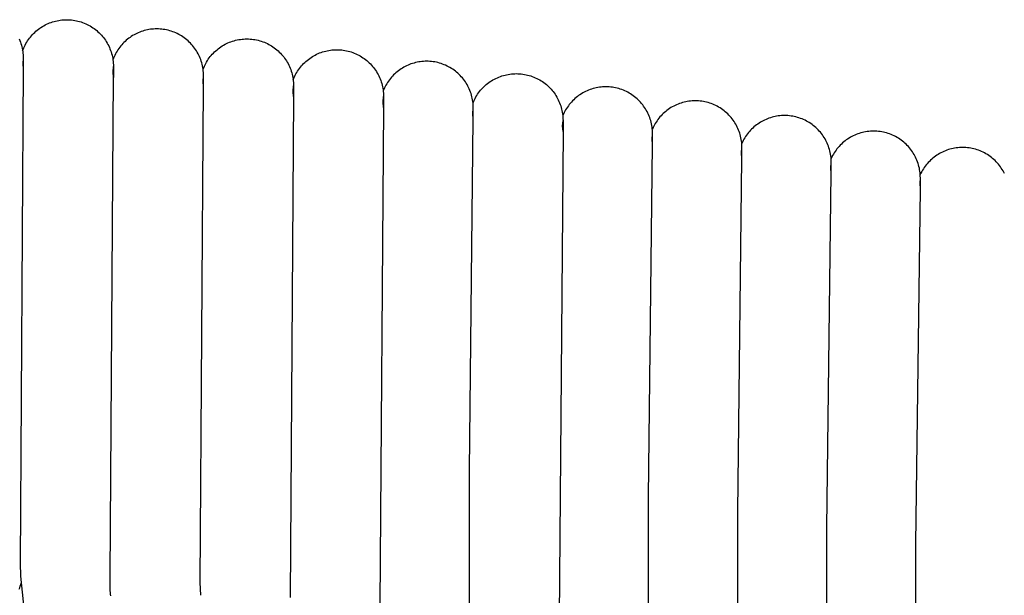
# Model space of a CAD drawing. Header units: millimetres. Extents: x 5000 to 6727, y 0 to 1679.
# Tile 35 of 106: x 5443 to 5532, y 689 to 741. Entities that reach past the tile are written whole.
import ezdxf

# ---------------------------------------------------------------- set-up
doc = ezdxf.new("R2010")
doc.units = ezdxf.units.MM
doc.layers.add('Archiv', color=18, linetype='Continuous', true_color=0x000000)
doc.layers.add('Make2D$Sichtbar$Kurven', color=18, linetype='Continuous', true_color=0x000000)

msp = doc.modelspace()

# ---------------------------------------------------------------- linework, layer by layer
at = {"layer": 'Archiv'}
for p, q in [((5453.785, 740.222), (5453.651, 740.167)), ((5453.92, 740.273), (5453.785, 740.222)), ((5454.057, 740.318), (5453.92, 740.273)), ((5454.196, 740.36), (5454.057, 740.318)), ((5454.336, 740.396), (5454.196, 740.36)), ((5454.477, 740.428), (5454.336, 740.396)), ((5454.619, 740.455), (5454.477, 740.428)), ((5454.762, 740.477), (5454.619, 740.455)), ((5454.905, 740.494), (5454.762, 740.477)), ((5455.049, 740.506), (5454.905, 740.494)), ((5455.194, 740.514), (5455.049, 740.506)), ((5455.338, 740.516), (5455.194, 740.514)), ((5455.486, 740.513), (5455.338, 740.516)), ((5455.634, 740.506), (5455.486, 740.513)), ((5455.782, 740.493), (5455.634, 740.506)), ((5455.929, 740.475), (5455.782, 740.493)), ((5456.076, 740.451), (5455.929, 740.475)), ((5456.222, 740.423), (5456.076, 740.451)), ((5456.366, 740.39), (5456.222, 740.423)), ((5456.509, 740.351), (5456.366, 740.39)), ((5456.651, 740.308), (5456.509, 740.351)), ((5456.792, 740.26), (5456.651, 740.308)), ((5456.93, 740.207), (5456.792, 740.26)), ((5457.067, 740.149), (5456.93, 740.207)), ((5442.804, 739.597), (5442.862, 739.461)), ((5442.862, 739.461), (5442.915, 739.322)), ((5442.915, 739.322), (5442.963, 739.182)), ((5452.447, 739.381), (5452.342, 739.281)), ((5452.554, 739.477), (5452.447, 739.381)), ((5452.665, 739.57), (5452.554, 739.477)), ((5452.779, 739.659), (5452.665, 739.57)), ((5452.896, 739.744), (5452.779, 739.659)), ((5453.015, 739.825), (5452.896, 739.744)), ((5453.138, 739.902), (5453.015, 739.825)), ((5453.263, 739.975), (5453.138, 739.902)), ((5453.39, 740.043), (5453.263, 739.975)), ((5453.52, 740.107), (5453.39, 740.043)), ((5453.651, 740.167), (5453.52, 740.107)), ((5457.201, 740.086), (5457.067, 740.149)), ((5457.333, 740.019), (5457.201, 740.086)), ((5457.463, 739.947), (5457.333, 740.019)), ((5457.59, 739.87), (5457.463, 739.947)), ((5457.714, 739.79), (5457.59, 739.87)), ((5457.836, 739.704), (5457.714, 739.79)), ((5457.954, 739.615), (5457.836, 739.704)), ((5458.07, 739.522), (5457.954, 739.615)), ((5458.182, 739.424), (5458.07, 739.522)), ((5458.29, 739.323), (5458.182, 739.424)), ((5458.395, 739.218), (5458.29, 739.323)), ((5461.95, 739.3), (5462.087, 739.353)), ((5462.087, 739.353), (5462.227, 739.4)), ((5462.227, 739.4), (5462.368, 739.443)), ((5462.368, 739.443), (5462.511, 739.481)), ((5462.511, 739.481), (5462.654, 739.514)), ((5462.654, 739.514), (5462.799, 739.542)), ((5462.799, 739.542), (5462.945, 739.565)), ((5462.945, 739.565), (5463.091, 739.583)), ((5463.091, 739.583), (5463.238, 739.596)), ((5463.238, 739.596), (5463.386, 739.604)), ((5463.386, 739.604), (5463.533, 739.606)), ((5463.533, 739.606), (5463.681, 739.604)), ((5463.681, 739.604), (5463.83, 739.596)), ((5463.83, 739.596), (5463.977, 739.583)), ((5463.977, 739.583), (5464.125, 739.565)), ((5464.125, 739.565), (5464.271, 739.542)), ((5464.271, 739.542), (5464.417, 739.513)), ((5464.417, 739.513), (5464.561, 739.48)), ((5464.561, 739.48), (5464.704, 739.442)), ((5464.704, 739.442), (5464.846, 739.398)), ((5464.846, 739.398), (5464.987, 739.35)), ((5464.987, 739.35), (5465.125, 739.297)), ((5442.963, 739.182), (5443.007, 739.04)), ((5443.007, 739.04), (5443.045, 738.897)), ((5443.045, 738.897), (5443.078, 738.752)), ((5443.078, 738.752), (5443.107, 738.607)), ((5443.107, 738.607), (5443.13, 738.46)), ((5443.13, 738.46), (5443.148, 738.313)), ((5451.716, 738.489), (5451.642, 738.365)), ((5451.794, 738.611), (5451.716, 738.489)), ((5451.875, 738.73), (5451.794, 738.611)), ((5451.961, 738.847), (5451.875, 738.73)), ((5452.051, 738.96), (5451.961, 738.847)), ((5452.144, 739.07), (5452.051, 738.96)), ((5452.242, 739.177), (5452.144, 739.07)), ((5452.342, 739.281), (5452.242, 739.177)), ((5458.496, 739.11), (5458.395, 739.218)), ((5458.594, 738.998), (5458.496, 739.11)), ((5458.687, 738.883), (5458.594, 738.998)), ((5458.776, 738.764), (5458.687, 738.883)), ((5458.861, 738.643), (5458.776, 738.764)), ((5458.942, 738.518), (5458.861, 738.643)), ((5459.019, 738.391), (5458.942, 738.518)), ((5460.489, 738.322), (5460.594, 738.426)), ((5460.594, 738.426), (5460.702, 738.526)), ((5460.702, 738.526), (5460.814, 738.623)), ((5460.814, 738.623), (5460.929, 738.715)), ((5460.929, 738.715), (5461.047, 738.803)), ((5461.047, 738.803), (5461.168, 738.887)), ((5461.168, 738.887), (5461.292, 738.967)), ((5461.292, 738.967), (5461.419, 739.043)), ((5461.419, 739.043), (5461.548, 739.114)), ((5461.548, 739.114), (5461.68, 739.181)), ((5461.68, 739.181), (5461.814, 739.243)), ((5461.814, 739.243), (5461.95, 739.3)), ((5465.125, 739.297), (5465.262, 739.239)), ((5465.262, 739.239), (5465.396, 739.176)), ((5465.396, 739.176), (5465.528, 739.109)), ((5465.528, 739.109), (5465.658, 739.037)), ((5465.658, 739.037), (5465.785, 738.96)), ((5465.785, 738.96), (5465.91, 738.88)), ((5465.91, 738.88), (5466.031, 738.795)), ((5466.031, 738.795), (5466.15, 738.705)), ((5466.15, 738.705), (5466.265, 738.612)), ((5466.265, 738.612), (5466.377, 738.515)), ((5466.377, 738.515), (5466.485, 738.413)), ((5466.485, 738.413), (5466.59, 738.309)), ((5470.284, 738.374), (5470.422, 738.421)), ((5470.422, 738.421), (5470.562, 738.464)), ((5470.562, 738.464), (5470.704, 738.501)), ((5470.704, 738.501), (5470.846, 738.534)), ((5470.846, 738.534), (5470.99, 738.561)), ((5470.99, 738.561), (5471.135, 738.584)), ((5471.135, 738.584), (5471.28, 738.601)), ((5471.28, 738.601), (5471.426, 738.614)), ((5471.426, 738.614), (5471.572, 738.621)), ((5471.572, 738.621), (5471.718, 738.624)), ((5471.718, 738.624), (5471.867, 738.621)), ((5471.867, 738.621), (5472.015, 738.614)), ((5472.015, 738.614), (5472.162, 738.601)), ((5472.162, 738.601), (5472.31, 738.583)), ((5472.31, 738.583), (5472.456, 738.559)), ((5472.456, 738.559), (5472.602, 738.531)), ((5472.602, 738.531), (5472.746, 738.498)), ((5472.746, 738.498), (5472.89, 738.459)), ((5472.89, 738.459), (5473.031, 738.416)), ((5473.031, 738.416), (5473.172, 738.368)), ((5443.148, 738.313), (5443.161, 738.165)), ((5443.161, 738.165), (5443.169, 738.017)), ((5443.169, 738.017), (5443.171, 737.869)), ((5443.171, 737.869), (5443.171, 737.868)), ((5443.171, 737.868), (5443.171, 736.865)), ((5451.392, 737.844), (5451.341, 737.709)), ((5451.448, 737.978), (5451.392, 737.844)), ((5451.508, 738.109), (5451.448, 737.978)), ((5451.573, 738.238), (5451.508, 738.109)), ((5451.642, 738.365), (5451.573, 738.238)), ((5459.09, 738.261), (5459.019, 738.391)), ((5459.158, 738.129), (5459.09, 738.261)), ((5459.221, 737.995), (5459.158, 738.129)), ((5459.278, 737.858), (5459.221, 737.995)), ((5459.332, 737.72), (5459.278, 737.858)), ((5459.38, 737.58), (5459.332, 737.72)), ((5459.423, 737.438), (5459.38, 737.58)), ((5459.865, 737.503), (5459.942, 737.629)), ((5459.942, 737.629), (5460.023, 737.752)), ((5460.023, 737.752), (5460.108, 737.872)), ((5460.108, 737.872), (5460.197, 737.99)), ((5460.197, 737.99), (5460.291, 738.104)), ((5460.291, 738.104), (5460.388, 738.215)), ((5460.388, 738.215), (5460.489, 738.322)), ((5466.59, 738.309), (5466.691, 738.2)), ((5466.691, 738.2), (5466.789, 738.088)), ((5466.789, 738.088), (5466.882, 737.973)), ((5466.882, 737.973), (5466.971, 737.854)), ((5466.971, 737.854), (5467.056, 737.733)), ((5467.056, 737.733), (5467.137, 737.608)), ((5467.137, 737.608), (5467.214, 737.481)), ((5468.798, 737.462), (5468.906, 737.56)), ((5468.906, 737.56), (5469.017, 737.655)), ((5469.017, 737.655), (5469.132, 737.746)), ((5469.132, 737.746), (5469.25, 737.833)), ((5469.25, 737.833), (5469.37, 737.916)), ((5469.37, 737.916), (5469.493, 737.995)), ((5469.493, 737.995), (5469.619, 738.07)), ((5469.619, 738.07), (5469.748, 738.14)), ((5469.748, 738.14), (5469.879, 738.205)), ((5469.879, 738.205), (5470.012, 738.266)), ((5470.012, 738.266), (5470.147, 738.323)), ((5470.147, 738.323), (5470.284, 738.374)), ((5473.172, 738.368), (5473.31, 738.314)), ((5473.31, 738.314), (5473.447, 738.256)), ((5473.447, 738.256), (5473.581, 738.194)), ((5473.581, 738.194), (5473.713, 738.126)), ((5473.713, 738.126), (5473.843, 738.055)), ((5473.843, 738.055), (5473.97, 737.978)), ((5473.97, 737.978), (5474.095, 737.897)), ((5474.095, 737.897), (5474.216, 737.812)), ((5474.216, 737.812), (5474.335, 737.723)), ((5474.335, 737.723), (5474.45, 737.63)), ((5474.45, 737.63), (5474.562, 737.532)), ((5474.562, 737.532), (5474.67, 737.431)), ((5479.314, 737.53), (5479.17, 737.507)), ((5479.458, 737.547), (5479.314, 737.53)), ((5479.603, 737.559), (5479.458, 737.547)), ((5479.748, 737.567), (5479.603, 737.559)), ((5479.893, 737.569), (5479.748, 737.567)), ((5480.041, 737.567), (5479.893, 737.569)), ((5480.189, 737.559), (5480.041, 737.567)), ((5480.337, 737.546), (5480.189, 737.559)), ((5480.484, 737.528), (5480.337, 737.546)), ((5480.631, 737.505), (5480.484, 737.528)), ((5443.171, 736.865), (5442.884, 691.887)), ((5459.462, 737.294), (5459.423, 737.438)), ((5459.495, 737.15), (5459.462, 737.294)), ((5459.523, 737.004), (5459.495, 737.15)), ((5459.547, 736.858), (5459.523, 737.004)), ((5459.565, 736.711), (5459.547, 736.858)), ((5459.549, 736.837), (5459.603, 736.975)), ((5459.578, 736.563), (5459.565, 736.711)), ((5459.603, 736.975), (5459.662, 737.11)), ((5459.662, 737.11), (5459.725, 737.243)), ((5459.725, 737.243), (5459.793, 737.374)), ((5459.793, 737.374), (5459.865, 737.503)), ((5467.214, 737.481), (5467.286, 737.352)), ((5467.286, 737.352), (5467.353, 737.219)), ((5467.353, 737.219), (5467.416, 737.085)), ((5467.416, 737.085), (5467.474, 736.948)), ((5467.474, 736.948), (5467.527, 736.81)), ((5467.527, 736.81), (5467.575, 736.67)), ((5467.575, 736.67), (5467.618, 736.528)), ((5468.068, 736.551), (5468.145, 736.675)), ((5468.145, 736.675), (5468.227, 736.797)), ((5468.227, 736.797), (5468.312, 736.916)), ((5468.312, 736.916), (5468.402, 737.031)), ((5468.402, 737.031), (5468.495, 737.144)), ((5468.495, 737.144), (5468.592, 737.253)), ((5468.592, 737.253), (5468.693, 737.359)), ((5468.693, 737.359), (5468.798, 737.462)), ((5474.67, 737.431), (5474.775, 737.326)), ((5474.775, 737.326), (5474.876, 737.218)), ((5474.876, 737.218), (5474.974, 737.106)), ((5474.974, 737.106), (5475.067, 736.991)), ((5475.067, 736.991), (5475.156, 736.872)), ((5475.156, 736.872), (5475.242, 736.751)), ((5475.242, 736.751), (5475.322, 736.626)), ((5475.322, 736.626), (5475.399, 736.499)), ((5477.324, 736.705), (5477.21, 736.615)), ((5477.441, 736.791), (5477.324, 736.705)), ((5477.561, 736.873), (5477.441, 736.791)), ((5477.684, 736.95), (5477.561, 736.873)), ((5477.809, 737.024), (5477.684, 736.95)), ((5477.937, 737.093), (5477.809, 737.024)), ((5478.067, 737.157), (5477.937, 737.093)), ((5478.199, 737.217), (5478.067, 737.157)), ((5478.333, 737.273), (5478.199, 737.217)), ((5478.469, 737.324), (5478.333, 737.273)), ((5478.607, 737.37), (5478.469, 737.324)), ((5478.746, 737.412), (5478.607, 737.37)), ((5478.886, 737.448), (5478.746, 737.412)), ((5479.028, 737.48), (5478.886, 737.448)), ((5479.17, 737.507), (5479.028, 737.48)), ((5480.776, 737.476), (5480.631, 737.505)), ((5480.921, 737.443), (5480.776, 737.476)), ((5481.064, 737.405), (5480.921, 737.443)), ((5481.206, 737.361), (5481.064, 737.405)), ((5481.346, 737.313), (5481.206, 737.361)), ((5481.485, 737.26), (5481.346, 737.313)), ((5481.621, 737.202), (5481.485, 737.26)), ((5481.756, 737.139), (5481.621, 737.202)), ((5481.888, 737.072), (5481.756, 737.139)), ((5482.018, 737), (5481.888, 737.072)), ((5482.145, 736.924), (5482.018, 737)), ((5482.269, 736.843), (5482.145, 736.924)), ((5482.391, 736.758), (5482.269, 736.843)), ((5482.509, 736.668), (5482.391, 736.758)), ((5482.624, 736.575), (5482.509, 736.668)), ((5451.088, 690.673), (5451.384, 736.207)), ((5459.585, 736.415), (5459.578, 736.563)), ((5459.588, 736.266), (5459.585, 736.415)), ((5459.588, 735.263), (5459.588, 736.266)), ((5459.588, 736.266), (5459.588, 736.266)), ((5467.618, 736.528), (5467.657, 736.384)), ((5467.657, 736.384), (5467.69, 736.24)), ((5467.69, 736.24), (5467.718, 736.094)), ((5467.718, 736.094), (5467.742, 735.948)), ((5467.742, 735.948), (5467.76, 735.801)), ((5467.749, 735.893), (5467.804, 736.029)), ((5467.76, 735.801), (5467.773, 735.653)), ((5467.804, 736.029), (5467.863, 736.163)), ((5467.863, 736.163), (5467.927, 736.295)), ((5467.927, 736.295), (5467.995, 736.424)), ((5467.995, 736.424), (5468.068, 736.551)), ((5475.399, 736.499), (5475.471, 736.369)), ((5475.471, 736.369), (5475.538, 736.237)), ((5475.538, 736.237), (5475.601, 736.103)), ((5475.601, 736.103), (5475.659, 735.966)), ((5475.659, 735.966), (5475.712, 735.828)), ((5475.712, 735.828), (5475.76, 735.687)), ((5476.42, 735.769), (5476.338, 735.649)), ((5476.505, 735.886), (5476.42, 735.769)), ((5476.595, 736), (5476.505, 735.886)), ((5476.689, 736.111), (5476.595, 736)), ((5476.786, 736.219), (5476.689, 736.111)), ((5476.887, 736.324), (5476.786, 736.219)), ((5476.991, 736.425), (5476.887, 736.324)), ((5477.099, 736.522), (5476.991, 736.425)), ((5477.21, 736.615), (5477.099, 736.522)), ((5482.736, 736.478), (5482.624, 736.575)), ((5482.845, 736.377), (5482.736, 736.478)), ((5482.95, 736.272), (5482.845, 736.377)), ((5483.051, 736.163), (5482.95, 736.272)), ((5483.148, 736.051), (5483.051, 736.163)), ((5483.242, 735.936), (5483.148, 736.051)), ((5483.331, 735.818), (5483.242, 735.936)), ((5483.416, 735.696), (5483.331, 735.818)), ((5485.681, 735.717), (5485.805, 735.798)), ((5485.805, 735.798), (5485.932, 735.874)), ((5485.932, 735.874), (5486.062, 735.946)), ((5486.062, 735.946), (5486.194, 736.013)), ((5486.194, 736.013), (5486.329, 736.076)), ((5486.329, 736.076), (5486.465, 736.134)), ((5486.465, 736.134), (5486.603, 736.187)), ((5486.603, 736.187), (5486.744, 736.235)), ((5486.744, 736.235), (5486.885, 736.278)), ((5486.885, 736.278), (5487.028, 736.316)), ((5487.028, 736.316), (5487.173, 736.35)), ((5487.173, 736.35), (5487.318, 736.378)), ((5487.318, 736.378), (5487.465, 736.401)), ((5487.465, 736.401), (5487.612, 736.419)), ((5487.612, 736.419), (5487.76, 736.432)), ((5487.76, 736.432), (5487.908, 736.44)), ((5487.908, 736.44), (5488.056, 736.443)), ((5488.056, 736.443), (5488.204, 736.44)), ((5488.204, 736.44), (5488.352, 736.432)), ((5488.352, 736.432), (5488.5, 736.419)), ((5488.5, 736.419), (5488.647, 736.401)), ((5488.647, 736.401), (5488.794, 736.378)), ((5488.794, 736.378), (5488.939, 736.35)), ((5488.939, 736.35), (5489.084, 736.316)), ((5489.084, 736.316), (5489.227, 736.278)), ((5489.227, 736.278), (5489.369, 736.235)), ((5489.369, 736.235), (5489.509, 736.186)), ((5489.509, 736.186), (5489.648, 736.133)), ((5489.648, 736.133), (5489.784, 736.075)), ((5489.784, 736.075), (5489.919, 736.012)), ((5489.919, 736.012), (5490.051, 735.945)), ((5490.051, 735.945), (5490.181, 735.873)), ((5490.181, 735.873), (5490.308, 735.797)), ((5490.308, 735.797), (5490.432, 735.716)), ((5459.283, 690.144), (5459.588, 735.263)), ((5467.773, 735.653), (5467.78, 735.505)), ((5467.78, 735.505), (5467.783, 735.356)), ((5467.783, 735.356), (5467.783, 734.353)), ((5475.76, 735.687), (5475.804, 735.546)), ((5475.804, 735.546), (5475.842, 735.402)), ((5475.842, 735.402), (5475.875, 735.258)), ((5475.875, 735.258), (5475.904, 735.112)), ((5475.904, 735.112), (5475.927, 734.966)), ((5475.927, 734.966), (5475.945, 734.818)), ((5475.994, 735.011), (5475.938, 734.877)), ((5476.054, 735.143), (5475.994, 735.011)), ((5476.118, 735.273), (5476.054, 735.143)), ((5476.187, 735.401), (5476.118, 735.273)), ((5476.261, 735.526), (5476.187, 735.401)), ((5476.338, 735.649), (5476.261, 735.526)), ((5483.497, 735.572), (5483.416, 735.696)), ((5483.573, 735.445), (5483.497, 735.572)), ((5483.645, 735.315), (5483.573, 735.445)), ((5483.712, 735.183), (5483.645, 735.315)), ((5483.775, 735.048), (5483.712, 735.183)), ((5483.833, 734.912), (5483.775, 735.048)), ((5483.886, 734.773), (5483.833, 734.912)), ((5484.709, 734.812), (5484.802, 734.927)), ((5484.802, 734.927), (5484.899, 735.039)), ((5484.899, 735.039), (5485.001, 735.147)), ((5485.001, 735.147), (5485.105, 735.252)), ((5485.105, 735.252), (5485.214, 735.353)), ((5485.214, 735.353), (5485.326, 735.45)), ((5485.326, 735.45), (5485.441, 735.543)), ((5485.441, 735.543), (5485.56, 735.632)), ((5485.56, 735.632), (5485.681, 735.717)), ((5490.432, 735.716), (5490.554, 735.631)), ((5490.554, 735.631), (5490.672, 735.542)), ((5490.672, 735.542), (5490.788, 735.448)), ((5490.788, 735.448), (5490.899, 735.351)), ((5490.899, 735.351), (5491.008, 735.25)), ((5491.008, 735.25), (5491.113, 735.145)), ((5491.113, 735.145), (5491.214, 735.036)), ((5491.214, 735.036), (5491.311, 734.925)), ((5491.311, 734.925), (5491.405, 734.809)), ((5494.493, 734.883), (5494.359, 734.821)), ((5494.628, 734.94), (5494.493, 734.883)), ((5494.766, 734.992), (5494.628, 734.94)), ((5494.905, 735.039), (5494.766, 734.992)), ((5495.046, 735.082), (5494.905, 735.039)), ((5495.188, 735.12), (5495.046, 735.082)), ((5495.331, 735.152), (5495.188, 735.12)), ((5495.475, 735.18), (5495.331, 735.152)), ((5495.621, 735.203), (5495.475, 735.18)), ((5495.766, 735.221), (5495.621, 735.203)), ((5495.913, 735.233), (5495.766, 735.221)), ((5496.06, 735.241), (5495.913, 735.233)), ((5496.207, 735.244), (5496.06, 735.241)), ((5496.355, 735.241), (5496.207, 735.244)), ((5496.503, 735.233), (5496.355, 735.241)), ((5496.651, 735.22), (5496.503, 735.233)), ((5496.798, 735.202), (5496.651, 735.22)), ((5496.945, 735.179), (5496.798, 735.202)), ((5497.09, 735.151), (5496.945, 735.179)), ((5497.235, 735.117), (5497.09, 735.151)), ((5497.378, 735.079), (5497.235, 735.117)), ((5497.52, 735.036), (5497.378, 735.079)), ((5497.66, 734.987), (5497.52, 735.036)), ((5497.799, 734.934), (5497.66, 734.987)), ((5497.935, 734.876), (5497.799, 734.934)), ((5498.07, 734.814), (5497.935, 734.876)), ((5467.783, 734.353), (5467.468, 688.781)), ((5475.945, 734.818), (5475.958, 734.671)), ((5475.958, 734.671), (5475.966, 734.523)), ((5475.966, 734.523), (5475.968, 734.374)), ((5475.968, 734.374), (5475.968, 734.373)), ((5475.968, 734.373), (5475.968, 733.371)), ((5483.935, 734.633), (5483.886, 734.773)), ((5483.978, 734.491), (5483.935, 734.633)), ((5484.016, 734.348), (5483.978, 734.491)), ((5484.05, 734.203), (5484.016, 734.348)), ((5484.078, 734.058), (5484.05, 734.203)), ((5484.101, 733.911), (5484.078, 734.058)), ((5484.175, 733.925), (5484.238, 734.059)), ((5484.238, 734.059), (5484.305, 734.191)), ((5484.305, 734.191), (5484.377, 734.321)), ((5484.377, 734.321), (5484.454, 734.448)), ((5484.454, 734.448), (5484.534, 734.572)), ((5484.534, 734.572), (5484.619, 734.693)), ((5484.619, 734.693), (5484.709, 734.812)), ((5491.405, 734.809), (5491.494, 734.691)), ((5491.494, 734.691), (5491.579, 734.569)), ((5491.579, 734.569), (5491.66, 734.445)), ((5491.66, 734.445), (5491.736, 734.318)), ((5491.736, 734.318), (5491.808, 734.188)), ((5491.808, 734.188), (5491.876, 734.056)), ((5491.876, 734.056), (5491.938, 733.921)), ((5493.171, 733.968), (5493.07, 733.861)), ((5493.276, 734.071), (5493.171, 733.968)), ((5493.384, 734.171), (5493.276, 734.071)), ((5493.495, 734.266), (5493.384, 734.171)), ((5493.61, 734.358), (5493.495, 734.266)), ((5493.728, 734.446), (5493.61, 734.358)), ((5493.849, 734.53), (5493.728, 734.446)), ((5493.973, 734.609), (5493.849, 734.53)), ((5494.099, 734.684), (5493.973, 734.609)), ((5494.228, 734.755), (5494.099, 734.684)), ((5494.359, 734.821), (5494.228, 734.755)), ((5498.202, 734.746), (5498.07, 734.814)), ((5498.332, 734.674), (5498.202, 734.746)), ((5498.459, 734.598), (5498.332, 734.674)), ((5498.583, 734.517), (5498.459, 734.598)), ((5498.705, 734.432), (5498.583, 734.517)), ((5498.823, 734.343), (5498.705, 734.432)), ((5498.939, 734.249), (5498.823, 734.343)), ((5499.05, 734.152), (5498.939, 734.249)), ((5499.159, 734.051), (5499.05, 734.152)), ((5499.264, 733.946), (5499.159, 734.051)), ((5499.365, 733.837), (5499.264, 733.946)), ((5503.763, 733.933), (5503.619, 733.91)), ((5503.908, 733.95), (5503.763, 733.933)), ((5504.053, 733.963), (5503.908, 733.95)), ((5504.199, 733.97), (5504.053, 733.963)), ((5504.345, 733.973), (5504.199, 733.97)), ((5504.493, 733.97), (5504.345, 733.973)), ((5504.641, 733.962), (5504.493, 733.97)), ((5504.789, 733.949), (5504.641, 733.962)), ((5504.936, 733.931), (5504.789, 733.949)), ((5475.968, 733.371), (5475.643, 688.116)), ((5484.119, 733.764), (5484.101, 733.911)), ((5484.117, 733.789), (5484.175, 733.925)), ((5484.132, 733.616), (5484.119, 733.764)), ((5484.14, 733.468), (5484.132, 733.616)), ((5484.143, 733.32), (5484.14, 733.468)), ((5484.143, 733.319), (5484.143, 733.32)), ((5484.143, 732.316), (5484.143, 733.319)), ((5491.938, 733.921), (5491.996, 733.785)), ((5491.996, 733.785), (5492.049, 733.646)), ((5492.049, 733.646), (5492.098, 733.506)), ((5492.098, 733.506), (5492.141, 733.364)), ((5492.141, 733.364), (5492.18, 733.221)), ((5492.18, 733.221), (5492.213, 733.076)), ((5492.213, 733.076), (5492.241, 732.931)), ((5492.546, 733.153), (5492.474, 733.025)), ((5492.623, 733.279), (5492.546, 733.153)), ((5492.704, 733.401), (5492.623, 733.279)), ((5492.79, 733.521), (5492.704, 733.401)), ((5492.879, 733.637), (5492.79, 733.521)), ((5492.973, 733.751), (5492.879, 733.637)), ((5493.07, 733.861), (5492.973, 733.751)), ((5499.462, 733.726), (5499.365, 733.837)), ((5499.556, 733.61), (5499.462, 733.726)), ((5499.645, 733.492), (5499.556, 733.61)), ((5499.73, 733.37), (5499.645, 733.492)), ((5499.811, 733.246), (5499.73, 733.37)), ((5499.887, 733.119), (5499.811, 733.246)), ((5499.959, 732.989), (5499.887, 733.119)), ((5501.767, 733.102), (5501.653, 733.011)), ((5501.884, 733.188), (5501.767, 733.102)), ((5502.005, 733.27), (5501.884, 733.188)), ((5502.128, 733.349), (5502.005, 733.27)), ((5502.253, 733.422), (5502.128, 733.349)), ((5502.381, 733.492), (5502.253, 733.422)), ((5502.512, 733.557), (5502.381, 733.492)), ((5502.644, 733.618), (5502.512, 733.557)), ((5502.779, 733.674), (5502.644, 733.618)), ((5502.915, 733.725), (5502.779, 733.674)), ((5503.054, 733.772), (5502.915, 733.725)), ((5503.193, 733.814), (5503.054, 733.772)), ((5503.334, 733.851), (5503.193, 733.814)), ((5503.476, 733.883), (5503.334, 733.851)), ((5503.619, 733.91), (5503.476, 733.883)), ((5505.083, 733.908), (5504.936, 733.931)), ((5505.228, 733.88), (5505.083, 733.908)), ((5505.373, 733.846), (5505.228, 733.88)), ((5505.516, 733.808), (5505.373, 733.846)), ((5505.658, 733.765), (5505.516, 733.808)), ((5505.798, 733.716), (5505.658, 733.765)), ((5505.937, 733.663), (5505.798, 733.716)), ((5506.073, 733.605), (5505.937, 733.663)), ((5506.208, 733.543), (5506.073, 733.605)), ((5506.34, 733.475), (5506.208, 733.543)), ((5506.47, 733.403), (5506.34, 733.475)), ((5506.597, 733.327), (5506.47, 733.403)), ((5506.721, 733.246), (5506.597, 733.327)), ((5506.843, 733.161), (5506.721, 733.246)), ((5506.961, 733.072), (5506.843, 733.161)), ((5507.076, 732.978), (5506.961, 733.072)), ((5483.806, 700.367), (5484.143, 732.316)), ((5492.241, 732.931), (5492.264, 732.784)), ((5492.264, 732.784), (5492.283, 732.637)), ((5492.342, 732.762), (5492.283, 732.628)), ((5492.283, 732.637), (5492.295, 732.489)), ((5492.295, 732.489), (5492.303, 732.341)), ((5492.303, 732.341), (5492.306, 732.193)), ((5492.306, 732.193), (5492.306, 732.192)), ((5492.306, 732.192), (5492.306, 731.189)), ((5492.406, 732.895), (5492.342, 732.762)), ((5492.474, 733.025), (5492.406, 732.895)), ((5500.027, 732.857), (5499.959, 732.989)), ((5500.089, 732.722), (5500.027, 732.857)), ((5500.147, 732.586), (5500.089, 732.722)), ((5500.2, 732.447), (5500.147, 732.586)), ((5500.249, 732.307), (5500.2, 732.447)), ((5500.292, 732.165), (5500.249, 732.307)), ((5500.33, 732.022), (5500.292, 732.165)), ((5500.862, 732.159), (5500.781, 732.038)), ((5500.948, 732.277), (5500.862, 732.159)), ((5501.037, 732.392), (5500.948, 732.277)), ((5501.131, 732.504), (5501.037, 732.392)), ((5501.228, 732.612), (5501.131, 732.504)), ((5501.329, 732.717), (5501.228, 732.612)), ((5501.434, 732.819), (5501.329, 732.717)), ((5501.541, 732.917), (5501.434, 732.819)), ((5501.653, 733.011), (5501.541, 732.917)), ((5507.188, 732.881), (5507.076, 732.978)), ((5507.297, 732.78), (5507.188, 732.881)), ((5507.402, 732.675), (5507.297, 732.78)), ((5507.503, 732.567), (5507.402, 732.675)), ((5507.6, 732.455), (5507.503, 732.567)), ((5507.694, 732.339), (5507.6, 732.455)), ((5507.783, 732.221), (5507.694, 732.339)), ((5507.868, 732.099), (5507.783, 732.221)), ((5510.521, 732.157), (5510.394, 732.089)), ((5510.651, 732.221), (5510.521, 732.157)), ((5510.782, 732.281), (5510.651, 732.221)), ((5510.916, 732.336), (5510.782, 732.281)), ((5511.051, 732.386), (5510.916, 732.336)), ((5511.188, 732.432), (5511.051, 732.386)), ((5511.327, 732.474), (5511.188, 732.432)), ((5511.467, 732.51), (5511.327, 732.474)), ((5511.608, 732.542), (5511.467, 732.51)), ((5511.75, 732.569), (5511.608, 732.542)), ((5511.893, 732.591), (5511.75, 732.569)), ((5512.036, 732.608), (5511.893, 732.591)), ((5512.18, 732.62), (5512.036, 732.608)), ((5512.325, 732.627), (5512.18, 732.62)), ((5512.469, 732.63), (5512.325, 732.627)), ((5512.617, 732.627), (5512.469, 732.63)), ((5512.766, 732.62), (5512.617, 732.627)), ((5512.913, 732.607), (5512.766, 732.62)), ((5513.061, 732.589), (5512.913, 732.607)), ((5513.207, 732.565), (5513.061, 732.589)), ((5513.353, 732.537), (5513.207, 732.565)), ((5513.497, 732.504), (5513.353, 732.537)), ((5513.641, 732.465), (5513.497, 732.504)), ((5513.782, 732.422), (5513.641, 732.465)), ((5513.923, 732.374), (5513.782, 732.422)), ((5514.061, 732.32), (5513.923, 732.374)), ((5514.198, 732.262), (5514.061, 732.32)), ((5514.332, 732.2), (5514.198, 732.262)), ((5514.464, 732.132), (5514.332, 732.2)), ((5500.364, 731.877), (5500.33, 732.022)), ((5500.392, 731.732), (5500.364, 731.877)), ((5500.415, 731.585), (5500.392, 731.732)), ((5500.433, 731.438), (5500.415, 731.585)), ((5500.446, 731.29), (5500.433, 731.438)), ((5500.498, 731.529), (5500.438, 731.396)), ((5500.454, 731.142), (5500.446, 731.29)), ((5500.562, 731.66), (5500.498, 731.529)), ((5500.63, 731.788), (5500.562, 731.66)), ((5500.703, 731.914), (5500.63, 731.788)), ((5500.781, 732.038), (5500.703, 731.914)), ((5507.949, 731.975), (5507.868, 732.099)), ((5508.025, 731.848), (5507.949, 731.975)), ((5508.097, 731.718), (5508.025, 731.848)), ((5508.165, 731.586), (5508.097, 731.718)), ((5508.227, 731.452), (5508.165, 731.586)), ((5508.285, 731.315), (5508.227, 731.452)), ((5508.338, 731.177), (5508.285, 731.315)), ((5509.372, 731.291), (5509.275, 731.184)), ((5509.473, 731.394), (5509.372, 731.291)), ((5509.578, 731.495), (5509.473, 731.394)), ((5509.685, 731.591), (5509.578, 731.495)), ((5509.796, 731.684), (5509.685, 731.591)), ((5509.91, 731.773), (5509.796, 731.684)), ((5510.027, 731.858), (5509.91, 731.773)), ((5510.146, 731.939), (5510.027, 731.858)), ((5510.269, 732.016), (5510.146, 731.939)), ((5510.394, 732.089), (5510.269, 732.016)), ((5514.594, 732.061), (5514.464, 732.132)), ((5514.721, 731.984), (5514.594, 732.061)), ((5514.846, 731.903), (5514.721, 731.984)), ((5514.967, 731.818), (5514.846, 731.903)), ((5515.086, 731.729), (5514.967, 731.818)), ((5515.201, 731.636), (5515.086, 731.729)), ((5515.313, 731.538), (5515.201, 731.636)), ((5515.421, 731.437), (5515.313, 731.538)), ((5515.526, 731.332), (5515.421, 731.437)), ((5515.627, 731.224), (5515.526, 731.332)), ((5492.306, 731.189), (5491.957, 685.805)), ((5500.457, 730.994), (5500.454, 731.142)), ((5500.457, 729.99), (5500.457, 730.994)), ((5508.387, 731.036), (5508.338, 731.177)), ((5508.43, 730.894), (5508.387, 731.036)), ((5508.468, 730.751), (5508.43, 730.894)), ((5508.502, 730.607), (5508.468, 730.751)), ((5508.53, 730.461), (5508.502, 730.607)), ((5508.553, 730.314), (5508.53, 730.461)), ((5508.704, 730.352), (5508.639, 730.222)), ((5508.773, 730.478), (5508.704, 730.352)), ((5508.847, 730.603), (5508.773, 730.478)), ((5508.925, 730.725), (5508.847, 730.603)), ((5509.006, 730.844), (5508.925, 730.725)), ((5509.092, 730.96), (5509.006, 730.844)), ((5509.182, 731.074), (5509.092, 730.96)), ((5509.275, 731.184), (5509.182, 731.074)), ((5515.725, 731.112), (5515.627, 731.224)), ((5515.818, 730.997), (5515.725, 731.112)), ((5515.907, 730.878), (5515.818, 730.997)), ((5515.992, 730.757), (5515.907, 730.878)), ((5516.073, 730.632), (5515.992, 730.757)), ((5516.15, 730.505), (5516.073, 730.632)), ((5516.222, 730.375), (5516.15, 730.505)), ((5516.289, 730.243), (5516.222, 730.375)), ((5518.091, 730.411), (5517.973, 730.323)), ((5518.212, 730.495), (5518.091, 730.411)), ((5518.336, 730.575), (5518.212, 730.495)), ((5518.463, 730.651), (5518.336, 730.575)), ((5518.592, 730.722), (5518.463, 730.651)), ((5518.724, 730.789), (5518.592, 730.722)), ((5518.858, 730.851), (5518.724, 730.789)), ((5518.994, 730.909), (5518.858, 730.851)), ((5519.132, 730.961), (5518.994, 730.909)), ((5519.272, 731.009), (5519.132, 730.961)), ((5519.413, 731.052), (5519.272, 731.009)), ((5519.556, 731.09), (5519.413, 731.052)), ((5519.699, 731.123), (5519.556, 731.09)), ((5519.844, 731.151), (5519.699, 731.123)), ((5519.99, 731.174), (5519.844, 731.151)), ((5520.137, 731.192), (5519.99, 731.174)), ((5520.284, 731.205), (5520.137, 731.192)), ((5520.431, 731.213), (5520.284, 731.205)), ((5520.579, 731.215), (5520.431, 731.213)), ((5520.727, 731.213), (5520.579, 731.215)), ((5520.875, 731.205), (5520.727, 731.213)), ((5521.023, 731.192), (5520.875, 731.205)), ((5521.17, 731.174), (5521.023, 731.192)), ((5521.317, 731.151), (5521.17, 731.174)), ((5521.463, 731.122), (5521.317, 731.151)), ((5521.607, 731.089), (5521.463, 731.122)), ((5521.75, 731.051), (5521.607, 731.089)), ((5521.892, 731.007), (5521.75, 731.051)), ((5522.033, 730.959), (5521.892, 731.007)), ((5522.171, 730.906), (5522.033, 730.959)), ((5522.308, 730.848), (5522.171, 730.906)), ((5522.442, 730.785), (5522.308, 730.848)), ((5522.574, 730.718), (5522.442, 730.785)), ((5522.704, 730.646), (5522.574, 730.718)), ((5522.831, 730.57), (5522.704, 730.646)), ((5522.955, 730.489), (5522.831, 730.57)), ((5523.077, 730.404), (5522.955, 730.489)), ((5523.195, 730.314), (5523.077, 730.404)), ((5500.095, 697.897), (5500.457, 729.99)), ((5508.571, 730.167), (5508.553, 730.314)), ((5508.584, 730.019), (5508.571, 730.167)), ((5508.639, 730.222), (5508.579, 730.091)), ((5508.592, 729.871), (5508.584, 730.019)), ((5508.595, 729.723), (5508.592, 729.871)), ((5508.595, 729.722), (5508.595, 729.723)), ((5508.595, 728.719), (5508.595, 729.722)), ((5516.352, 730.109), (5516.289, 730.243)), ((5516.41, 729.972), (5516.352, 730.109)), ((5516.463, 729.834), (5516.41, 729.972)), ((5516.511, 729.693), (5516.463, 729.834)), ((5516.554, 729.552), (5516.511, 729.693)), ((5516.593, 729.408), (5516.554, 729.552)), ((5517.152, 729.479), (5517.067, 729.358)), ((5517.241, 729.596), (5517.152, 729.479)), ((5517.335, 729.71), (5517.241, 729.596)), ((5517.432, 729.822), (5517.335, 729.71)), ((5517.533, 729.929), (5517.432, 729.822)), ((5517.638, 730.033), (5517.533, 729.929)), ((5517.746, 730.133), (5517.638, 730.033)), ((5517.858, 730.23), (5517.746, 730.133)), ((5517.973, 730.323), (5517.858, 730.23)), ((5523.311, 730.221), (5523.195, 730.314)), ((5523.423, 730.124), (5523.311, 730.221)), ((5523.531, 730.023), (5523.423, 730.124)), ((5523.636, 729.918), (5523.531, 730.023)), ((5523.737, 729.809), (5523.636, 729.918)), ((5523.835, 729.697), (5523.737, 729.809)), ((5523.928, 729.582), (5523.835, 729.697)), ((5524.017, 729.464), (5523.928, 729.582)), ((5524.102, 729.342), (5524.017, 729.464)), ((5527.239, 729.48), (5527.102, 729.428)), ((5527.377, 729.527), (5527.239, 729.48)), ((5527.518, 729.569), (5527.377, 729.527)), ((5527.659, 729.606), (5527.518, 729.569)), ((5527.802, 729.639), (5527.659, 729.606)), ((5527.946, 729.666), (5527.802, 729.639)), ((5528.09, 729.689), (5527.946, 729.666)), ((5528.235, 729.707), (5528.09, 729.689)), ((5528.381, 729.719), (5528.235, 729.707)), ((5528.527, 729.727), (5528.381, 729.719)), ((5528.674, 729.729), (5528.527, 729.727)), ((5528.822, 729.727), (5528.674, 729.729)), ((5528.97, 729.719), (5528.822, 729.727)), ((5529.118, 729.706), (5528.97, 729.719)), ((5529.265, 729.688), (5529.118, 729.706)), ((5529.412, 729.665), (5529.265, 729.688)), ((5529.557, 729.636), (5529.412, 729.665)), ((5529.702, 729.603), (5529.557, 729.636)), ((5529.845, 729.565), (5529.702, 729.603)), ((5529.987, 729.521), (5529.845, 729.565)), ((5530.127, 729.473), (5529.987, 729.521)), ((5530.266, 729.42), (5530.127, 729.473)), ((5508.219, 696.554), (5508.595, 728.719)), ((5516.626, 729.264), (5516.593, 729.408)), ((5516.654, 729.118), (5516.626, 729.264)), ((5516.678, 728.972), (5516.654, 729.118)), ((5516.696, 728.824), (5516.678, 728.972)), ((5516.709, 728.677), (5516.696, 728.824)), ((5516.769, 728.848), (5516.706, 728.715)), ((5516.716, 728.528), (5516.709, 728.677)), ((5516.837, 728.98), (5516.769, 728.848)), ((5516.909, 729.108), (5516.837, 728.98)), ((5516.986, 729.235), (5516.909, 729.108)), ((5517.067, 729.358), (5516.986, 729.235)), ((5524.183, 729.218), (5524.102, 729.342)), ((5524.26, 729.091), (5524.183, 729.218)), ((5524.331, 728.961), (5524.26, 729.091)), ((5524.399, 728.829), (5524.331, 728.961)), ((5524.461, 728.694), (5524.399, 728.829)), ((5524.519, 728.558), (5524.461, 728.694)), ((5524.573, 728.419), (5524.519, 728.558)), ((5525.753, 728.567), (5525.648, 728.464)), ((5525.861, 728.665), (5525.753, 728.567)), ((5525.972, 728.76), (5525.861, 728.665)), ((5526.087, 728.851), (5525.972, 728.76)), ((5526.205, 728.938), (5526.087, 728.851)), ((5526.325, 729.021), (5526.205, 728.938)), ((5526.449, 729.1), (5526.325, 729.021)), ((5526.575, 729.175), (5526.449, 729.1)), ((5526.703, 729.245), (5526.575, 729.175)), ((5526.834, 729.31), (5526.703, 729.245)), ((5526.967, 729.371), (5526.834, 729.31)), ((5527.102, 729.428), (5526.967, 729.371)), ((5530.402, 729.362), (5530.266, 729.42)), ((5530.537, 729.299), (5530.402, 729.362)), ((5530.669, 729.232), (5530.537, 729.299)), ((5530.799, 729.16), (5530.669, 729.232)), ((5530.926, 729.083), (5530.799, 729.16)), ((5531.05, 729.003), (5530.926, 729.083)), ((5531.172, 728.918), (5531.05, 729.003)), ((5531.29, 728.828), (5531.172, 728.918)), ((5531.406, 728.735), (5531.29, 728.828)), ((5531.518, 728.638), (5531.406, 728.735)), ((5531.626, 728.536), (5531.518, 728.638)), ((5516.719, 728.38), (5516.716, 728.528)), ((5516.719, 727.377), (5516.719, 728.38)), ((5524.621, 728.279), (5524.573, 728.419)), ((5524.664, 728.137), (5524.621, 728.279)), ((5524.703, 727.994), (5524.664, 728.137)), ((5524.736, 727.849), (5524.703, 727.994)), ((5524.764, 727.704), (5524.736, 727.849)), ((5524.788, 727.557), (5524.764, 727.704)), ((5525.1, 727.78), (5525.023, 727.655)), ((5525.182, 727.902), (5525.1, 727.78)), ((5525.267, 728.02), (5525.182, 727.902)), ((5525.357, 728.136), (5525.267, 728.02)), ((5525.45, 728.249), (5525.357, 728.136)), ((5525.547, 728.358), (5525.45, 728.249)), ((5525.648, 728.464), (5525.547, 728.358)), ((5531.731, 728.432), (5531.626, 728.536)), ((5531.832, 728.323), (5531.731, 728.432)), ((5531.929, 728.211), (5531.832, 728.323)), ((5532.023, 728.096), (5531.929, 728.211)), ((5532.112, 727.977), (5532.023, 728.096)), ((5532.197, 727.856), (5532.112, 727.977)), ((5532.278, 727.731), (5532.197, 727.856)), ((5532.354, 727.604), (5532.278, 727.731)), ((5516.329, 695.14), (5516.719, 727.377)), ((5524.806, 727.41), (5524.788, 727.557)), ((5524.819, 727.262), (5524.806, 727.41)), ((5524.882, 727.399), (5524.818, 727.267)), ((5524.826, 727.114), (5524.819, 727.262)), ((5524.829, 726.966), (5524.826, 727.114)), ((5524.829, 726.965), (5524.829, 726.966)), ((5524.829, 725.962), (5524.829, 726.965)), ((5524.95, 727.528), (5524.882, 727.399)), ((5525.023, 727.655), (5524.95, 727.528)), ((5532.426, 727.475), (5532.354, 727.604)), ((5532.494, 727.342), (5532.426, 727.475)), ((5524.424, 693.654), (5524.829, 725.962)), ((5483.806, 686.6), (5483.806, 700.367)), ((5500.095, 684.13), (5500.095, 697.897)), ((5508.219, 683.214), (5508.219, 696.554)), ((5516.329, 681.373), (5516.329, 695.14)), ((5524.424, 680.345), (5524.424, 693.654)), ((5442.884, 691.887), (5442.94, 690.725)), ((5442.94, 690.725), (5458.758, 528.605)), ((5442.959, 689.943), (5443.003, 690.084)), ((5451.088, 689.666), (5451.088, 690.673)), ((5459.341, 688.972), (5459.283, 690.144)), ((5442.799, 689.529), (5442.857, 689.665)), ((5442.857, 689.665), (5442.911, 689.803)), ((5442.911, 689.803), (5442.959, 689.943)), ((5451.091, 689.517), (5451.088, 689.666)), ((5451.098, 689.369), (5451.091, 689.517)), ((5451.111, 689.221), (5451.098, 689.369)), ((5451.129, 689.074), (5451.111, 689.221)), ((5451.153, 688.928), (5451.129, 689.074))]:
    msp.add_line(p, q, dxfattribs=at)
at = {"layer": 'Make2D$Sichtbar$Kurven', "color": 18, "lineweight": -3, "true_color": 0x000000}
for p, q in [((5445.569, 741.055), (5445.706, 741.106)), ((5445.706, 741.106), (5445.844, 741.153)), ((5445.844, 741.153), (5445.983, 741.195)), ((5445.983, 741.195), (5446.124, 741.232)), ((5446.124, 741.232), (5446.266, 741.264)), ((5446.266, 741.264), (5446.409, 741.291)), ((5446.409, 741.291), (5446.553, 741.314)), ((5446.553, 741.314), (5446.698, 741.331)), ((5446.698, 741.331), (5446.843, 741.343)), ((5446.843, 741.343), (5446.988, 741.351)), ((5446.988, 741.351), (5447.134, 741.353)), ((5447.134, 741.353), (5447.282, 741.351)), ((5447.282, 741.351), (5447.43, 741.343)), ((5447.43, 741.343), (5447.578, 741.33)), ((5447.578, 741.33), (5447.725, 741.312)), ((5447.725, 741.312), (5447.872, 741.289)), ((5447.872, 741.289), (5448.017, 741.261)), ((5448.017, 741.261), (5448.162, 741.227)), ((5448.162, 741.227), (5448.305, 741.189)), ((5448.305, 741.189), (5448.447, 741.145)), ((5448.447, 741.145), (5448.587, 741.097)), ((5444.224, 740.202), (5444.332, 740.299)), ((5444.332, 740.299), (5444.444, 740.394)), ((5444.444, 740.394), (5444.558, 740.484)), ((5444.558, 740.484), (5444.675, 740.57)), ((5444.675, 740.57), (5444.795, 740.652)), ((5444.795, 740.652), (5444.918, 740.73)), ((5444.918, 740.73), (5445.044, 740.804)), ((5445.044, 740.804), (5445.172, 740.874)), ((5445.172, 740.874), (5445.302, 740.939)), ((5445.302, 740.939), (5445.435, 740.999)), ((5445.435, 740.999), (5445.569, 741.055)), ((5448.587, 741.097), (5448.726, 741.044)), ((5448.726, 741.044), (5448.862, 740.986)), ((5448.862, 740.986), (5448.997, 740.923)), ((5448.997, 740.923), (5449.129, 740.856)), ((5449.129, 740.856), (5449.259, 740.784)), ((5449.259, 740.784), (5449.386, 740.708)), ((5449.386, 740.708), (5449.51, 740.627)), ((5449.51, 740.627), (5449.632, 740.542)), ((5449.632, 740.542), (5449.75, 740.453)), ((5449.75, 740.453), (5449.866, 740.359)), ((5449.866, 740.359), (5449.978, 740.262)), ((5449.978, 740.262), (5450.086, 740.161)), ((5443.494, 739.298), (5443.572, 739.421)), ((5443.572, 739.421), (5443.653, 739.542)), ((5443.653, 739.542), (5443.739, 739.66)), ((5443.739, 739.66), (5443.828, 739.775)), ((5443.828, 739.775), (5443.922, 739.887)), ((5443.922, 739.887), (5444.019, 739.995)), ((5444.019, 739.995), (5444.12, 740.1)), ((5444.12, 740.1), (5444.224, 740.202)), ((5450.086, 740.161), (5450.191, 740.056)), ((5450.191, 740.056), (5450.292, 739.947)), ((5450.292, 739.947), (5450.389, 739.835)), ((5450.389, 739.835), (5450.483, 739.72)), ((5450.483, 739.72), (5450.572, 739.602)), ((5450.572, 739.602), (5450.657, 739.48)), ((5450.657, 739.48), (5450.738, 739.356)), ((5450.738, 739.356), (5450.814, 739.229)), ((5443.123, 738.509), (5443.173, 738.645)), ((5443.173, 738.645), (5443.229, 738.78)), ((5443.229, 738.78), (5443.288, 738.913)), ((5443.288, 738.913), (5443.353, 739.044)), ((5443.353, 739.044), (5443.421, 739.172)), ((5443.421, 739.172), (5443.494, 739.298)), ((5450.814, 739.229), (5450.886, 739.099)), ((5450.886, 739.099), (5450.954, 738.967)), ((5450.954, 738.967), (5451.016, 738.832)), ((5451.016, 738.832), (5451.074, 738.696)), ((5451.074, 738.696), (5451.127, 738.557)), ((5451.127, 738.557), (5451.176, 738.417)), ((5451.176, 738.417), (5451.219, 738.275)), ((5443.171, 737.855), (5443.139, 737.343)), ((5451.219, 738.275), (5451.258, 738.132)), ((5451.258, 738.132), (5451.291, 737.987)), ((5451.291, 737.987), (5451.319, 737.842)), ((5451.319, 737.842), (5451.342, 737.695)), ((5451.342, 737.695), (5451.361, 737.548)), ((5451.361, 737.548), (5451.373, 737.4)), ((5443.139, 737.343), (5443.171, 736.865)), ((5451.351, 736.578), (5451.384, 737.09)), ((5451.373, 737.4), (5451.381, 737.252)), ((5451.381, 737.252), (5451.384, 737.104)), ((5451.384, 737.104), (5451.384, 736.1)), ((5451.384, 736.1), (5451.351, 736.578)), ((5459.555, 735.741), (5459.588, 736.253)), ((5459.588, 735.263), (5459.555, 735.741)), ((5467.751, 734.831), (5467.783, 735.343)), ((5467.783, 734.353), (5467.751, 734.831)), ((5475.936, 733.849), (5475.968, 734.361)), ((5475.968, 733.371), (5475.936, 733.849)), ((5484.11, 732.794), (5484.143, 733.306)), ((5484.143, 732.316), (5484.11, 732.794)), ((5492.273, 731.668), (5492.306, 732.179)), ((5492.306, 731.189), (5492.273, 731.668)), ((5500.424, 730.469), (5500.457, 730.98)), ((5500.457, 729.99), (5500.424, 730.469)), ((5508.562, 729.198), (5508.595, 729.709)), ((5508.595, 728.719), (5508.562, 729.198)), ((5516.687, 727.855), (5516.719, 728.367)), ((5516.719, 727.377), (5516.687, 727.855)), ((5524.796, 726.44), (5524.829, 726.953)), ((5524.829, 725.962), (5524.796, 726.44)), ((5451.088, 689.679), (5451.088, 689.679))]:
    msp.add_line(p, q, dxfattribs=at)

doc.saveas('drawing.dxf')
